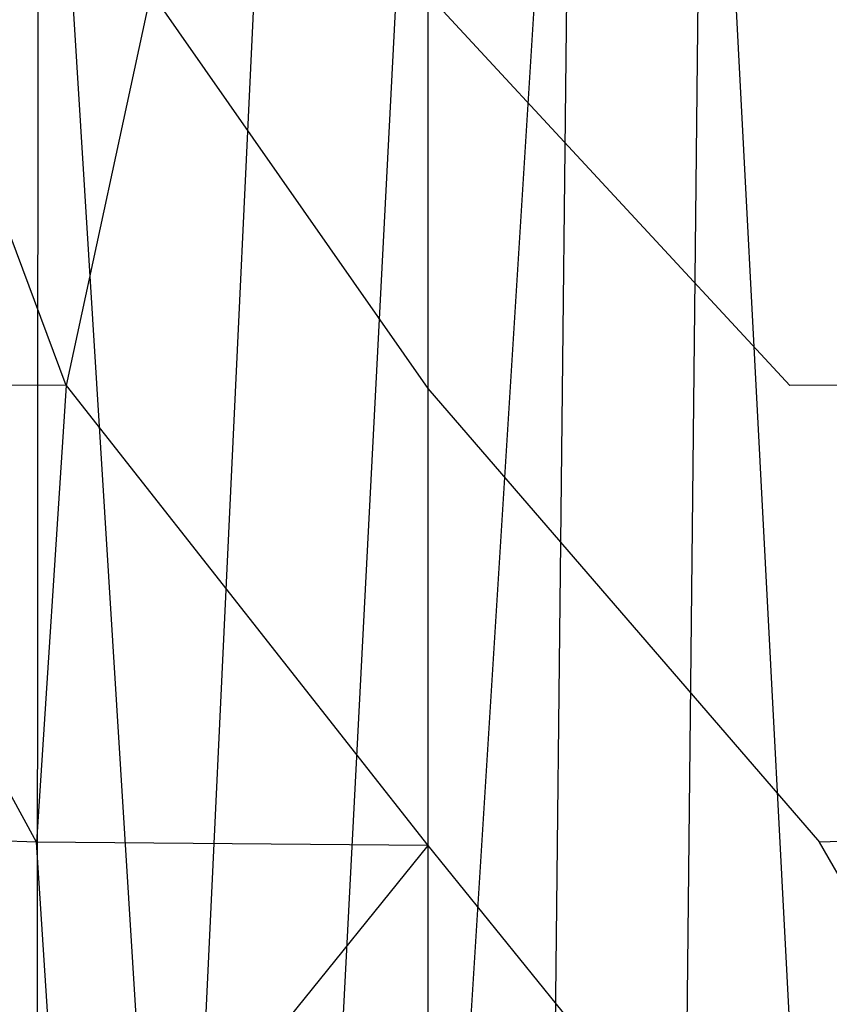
# Model space of a CAD drawing. Extents: x 0 to 0.355, y -0.455 to 0.
# Tile 12 of 29: x 0.118 to 0.236, y -0.284 to -0.141. Entities that reach past the tile are written whole.
import ezdxf

# ---------------------------------------------------------------- set-up
doc = ezdxf.new("R2010")
doc.units = 0
doc.layers.add('L0_WC_N_761910__0___REPLACEMTFO', color=7, linetype='CONTINUOUS')

msp = doc.modelspace()

# ---------------------------------------------------------------- linework, layer by layer
at = {"layer": 'L0_WC_N_761910__0___REPLACEMTFO', "color": 8}
for points, invisible_edges in [([(0.156347, -0.047549, 0.000338), (0.140737, -0.378925, 0.000034), (0.13724, -0.04983, 0.000315), (0.156347, -0.047549, 0.000338)], 14), ([(0.16002, -0.384057, 0.000036), (0.140737, -0.378925, 0.000034), (0.156347, -0.047549, 0.000338), (0.16002, -0.384057, 0.000036)], 14), ([(0.1775, -0.047522, 0.000344), (0.16002, -0.384057, 0.000036), (0.156347, -0.047549, 0.000338), (0.1775, -0.047522, 0.000344)], 14), ([(0.1775, -0.385856, 0.000037), (0.16002, -0.384057, 0.000036), (0.1775, -0.047522, 0.000344), (0.1775, -0.385856, 0.000037)], 14), ([(0.198654, -0.047549, 0.000338), (0.1775, -0.385856, 0.000037), (0.1775, -0.047522, 0.000344), (0.198654, -0.047549, 0.000338)], 14), ([(0.198654, -0.047549, 0.000338), (0.19498, -0.384057, 0.000036), (0.1775, -0.385856, 0.000037), (0.198654, -0.047549, 0.000338)], 14), ([(0.214263, -0.378925, 0.000034), (0.19498, -0.384057, 0.000036), (0.198654, -0.047549, 0.000338), (0.214263, -0.378925, 0.000034)], 14), ([(0.217761, -0.04983, 0.000315), (0.214263, -0.378925, 0.000034), (0.198654, -0.047549, 0.000338), (0.217761, -0.04983, 0.000315)], 14), ([(0.140737, -0.378925, 0.000034), (0.120717, -0.056078, 0.00026), (0.13724, -0.04983, 0.000315), (0.140737, -0.378925, 0.000034)], 14), ([(0.234538, -0.368558, 0.000032), (0.214263, -0.378925, 0.000034), (0.217761, -0.04983, 0.000315), (0.234538, -0.368558, 0.000032)], 14), ([(0.234538, -0.368558, 0.000032), (0.217761, -0.04983, 0.000315), (0.234284, -0.056078, 0.00026), (0.234538, -0.368558, 0.000032)], 14), ([(0.120717, -0.056078, 0.00026), (0.101029, -0.352966, 0.000032), (0.10088, -0.072895, 0.000161), (0.120717, -0.056078, 0.00026)], 14), ([(0.120717, -0.056078, 0.00026), (0.120462, -0.368558, 0.000032), (0.101029, -0.352966, 0.000032), (0.120717, -0.056078, 0.00026)], 14), ([(0.140737, -0.378925, 0.000034), (0.120462, -0.368558, 0.000032), (0.120717, -0.056078, 0.00026), (0.140737, -0.378925, 0.000034)], 14), ([(0.254121, -0.072895, 0.000161), (0.234538, -0.368558, 0.000032), (0.234284, -0.056078, 0.00026), (0.254121, -0.072895, 0.000161)], 14), ([(0.254121, -0.072895, 0.000161), (0.253972, -0.352966, 0.000032), (0.234538, -0.368558, 0.000032), (0.254121, -0.072895, 0.000161)], 14), ([(0.124777, -0.19395, 0.224176), (0.103055, -0.13583, 0.273485), (0.084156, -0.193772, 0.25717), (0.124777, -0.19395, 0.224176)], 14), ([(0.137144, -0.136682, 0.250909), (0.103055, -0.13583, 0.273485), (0.124777, -0.19395, 0.224176), (0.137144, -0.136682, 0.250909)], 14), ([(0.251946, -0.13583, 0.273485), (0.217857, -0.136682, 0.250909), (0.230224, -0.19395, 0.224176), (0.251946, -0.13583, 0.273485)], 14), ([(0.270845, -0.193772, 0.25717), (0.251946, -0.13583, 0.273485), (0.230224, -0.19395, 0.224176), (0.270845, -0.193772, 0.25717)], 14), ([(0.1775, -0.194378, 0.213869), (0.137144, -0.136682, 0.250909), (0.124777, -0.19395, 0.224176), (0.1775, -0.194378, 0.213869)], 13), ([(0.137144, -0.136682, 0.250909), (0.1775, -0.194378, 0.213869), (0.1775, -0.13701, 0.24302), (0.137144, -0.136682, 0.250909)], 14), ([(0.1775, -0.13701, 0.24302), (0.230224, -0.19395, 0.224176), (0.217857, -0.136682, 0.250909), (0.1775, -0.13701, 0.24302)], 14), ([(0.230224, -0.19395, 0.224176), (0.1775, -0.13701, 0.24302), (0.1775, -0.194378, 0.213869), (0.230224, -0.19395, 0.224176)], 13), ([(0.120434, -0.260492, 0.216959), (0.084156, -0.193772, 0.25717), (0.077072, -0.259056, 0.253091), (0.120434, -0.260492, 0.216959)], 14), ([(0.124777, -0.19395, 0.224176), (0.084156, -0.193772, 0.25717), (0.120434, -0.260492, 0.216959), (0.124777, -0.19395, 0.224176)], 14), ([(0.1775, -0.260955, 0.205803), (0.124777, -0.19395, 0.224176), (0.120434, -0.260492, 0.216959), (0.1775, -0.260955, 0.205803)], 13), ([(0.124777, -0.19395, 0.224176), (0.1775, -0.260955, 0.205803), (0.1775, -0.194378, 0.213869), (0.124777, -0.19395, 0.224176)], 14), ([(0.1775, -0.194378, 0.213869), (0.234567, -0.260492, 0.216959), (0.230224, -0.19395, 0.224176), (0.1775, -0.194378, 0.213869)], 14), ([(0.234567, -0.260492, 0.216959), (0.1775, -0.194378, 0.213869), (0.1775, -0.260955, 0.205803), (0.234567, -0.260492, 0.216959)], 13), ([(0.270845, -0.193772, 0.25717), (0.230224, -0.19395, 0.224176), (0.234567, -0.260492, 0.216959), (0.270845, -0.193772, 0.25717)], 14), ([(0.277929, -0.259056, 0.253091), (0.270845, -0.193772, 0.25717), (0.234567, -0.260492, 0.216959), (0.277929, -0.259056, 0.253091)], 14), ([(0.120434, -0.260492, 0.216959), (0.077072, -0.259056, 0.253091), (0.084096, -0.323542, 0.263167), (0.120434, -0.260492, 0.216959)], 14), ([(0.277929, -0.259056, 0.253091), (0.234567, -0.260492, 0.216959), (0.270905, -0.323542, 0.263167), (0.277929, -0.259056, 0.253091)], 14), ([(0.124778, -0.326178, 0.230358), (0.120434, -0.260492, 0.216959), (0.084096, -0.323542, 0.263167), (0.124778, -0.326178, 0.230358)], 14), ([(0.124778, -0.326178, 0.230358), (0.1775, -0.260955, 0.205803), (0.120434, -0.260492, 0.216959), (0.124778, -0.326178, 0.230358)], 13), ([(0.1775, -0.260955, 0.205803), (0.124778, -0.326178, 0.230358), (0.1775, -0.326606, 0.220049), (0.1775, -0.260955, 0.205803)], 14), ([(0.1775, -0.260955, 0.205803), (0.230223, -0.326178, 0.230358), (0.234567, -0.260492, 0.216959), (0.1775, -0.260955, 0.205803)], 14), ([(0.230223, -0.326178, 0.230358), (0.1775, -0.260955, 0.205803), (0.1775, -0.326606, 0.220049), (0.230223, -0.326178, 0.230358)], 13), ([(0.270905, -0.323542, 0.263167), (0.234567, -0.260492, 0.216959), (0.230223, -0.326178, 0.230358), (0.270905, -0.323542, 0.263167)], 14)]:
    msp.add_3dface(points, dxfattribs=dict(at, invisible_edges=invisible_edges))

doc.saveas('drawing.dxf')
